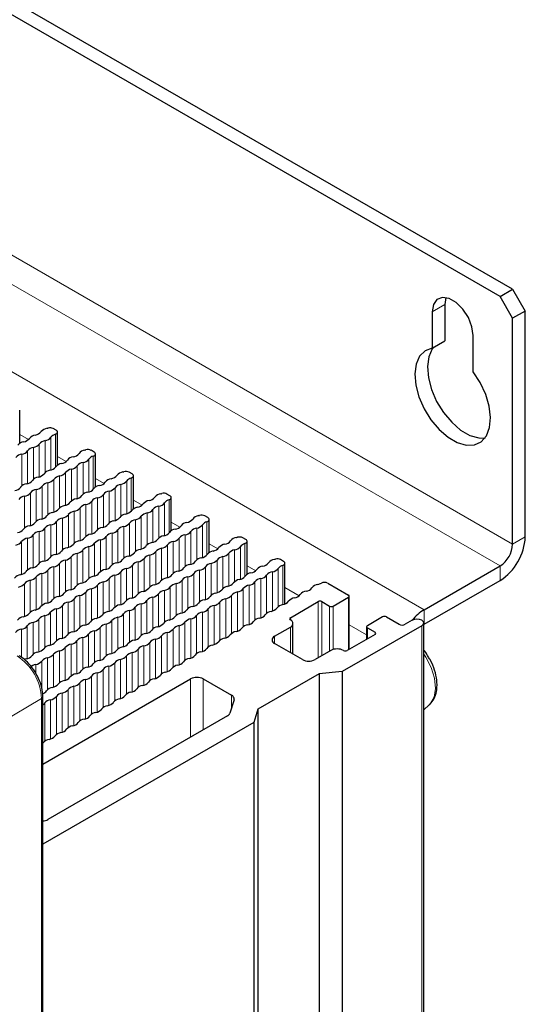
# Paper-space layout 'Blatt2' of a CAD drawing. Header units: millimetres. Extents: x 5 to 418, y 2 to 292.
# Tile 59 of 84: x 168 to 191, y 213 to 257. Entities that reach past the tile are written whole.
import ezdxf

# ---------------------------------------------------------------- set-up
doc = ezdxf.new("R2010")
doc.units = ezdxf.units.MM

psp = doc.layouts.new('Blatt2')

# ---------------------------------------------------------------- linework, layer by layer
at = {"color": 7, "linetype": 'Continuous', "lineweight": 25}
for p, q in [((189.418, 244.261), (149.82, 267.121)), ((189.984, 244.588), (150.386, 267.447)), ((189.418, 244.261), (189.984, 244.588)), ((189.984, 244.588), (190.55, 243.608)), ((186.994, 244.213), (186.943, 243.894)), ((189.984, 243.282), (189.418, 244.261)), ((186.943, 243.894), (186.943, 242.275)), ((186.378, 243.567), (186.378, 241.948)), ((190.55, 243.608), (189.984, 243.282)), ((189.984, 233.157), (189.984, 243.282)), ((190.55, 233.483), (190.55, 243.608)), ((188.216, 240.887), (188.216, 242.506)), ((186.378, 241.948), (186.943, 242.275)), ((167.905, 237.678), (167.905, 239.16)), ((169.543, 238.262), (169.406, 238.341)), ((169.602, 236.698), (169.602, 238.181)), ((171.24, 237.282), (171.103, 237.362)), ((171.299, 235.718), (171.299, 237.201)), ((172.937, 236.303), (172.8, 236.382)), ((172.996, 234.739), (172.996, 236.221)), ((174.634, 235.323), (174.497, 235.402)), ((174.693, 233.759), (174.693, 235.241)), ((176.331, 234.343), (176.194, 234.422)), ((176.39, 232.779), (176.39, 234.262)), ((178.028, 233.364), (177.891, 233.443)), ((178.087, 231.799), (178.087, 233.282)), ((179.725, 232.384), (179.588, 232.463)), ((179.784, 230.473), (179.784, 232.302)), ((186.024, 230.217), (189.418, 232.177)), ((181.698, 231.409), (182.63, 230.871)), ((186.024, 229.564), (189.418, 231.524)), ((180.028, 229.858), (181.272, 230.577)), ((181.442, 230.577), (181.781, 230.381)), ((181.951, 230.381), (182.63, 230.773)), ((182.665, 228.442), (182.665, 230.822)), ((180.145, 228.223), (180.145, 229.597)), ((184.157, 229.891), (183.478, 229.499)), ((184.327, 229.891), (184.893, 229.564)), ((185.487, 229.744), (185.176, 229.564)), ((185.999, 157.766), (185.999, 229.621)), ((185.999, 229.549), (186.024, 229.564)), ((179.321, 229.025), (180.028, 229.434)), ((185.911, 229.499), (182.347, 227.442)), ((183.443, 229.45), (183.443, 228.891)), ((183.478, 229.401), (183.818, 229.205)), ((180.565, 227.98), (179.321, 228.699)), ((183.818, 229.107), (182.573, 228.389)), ((181.838, 228.389), (181.131, 227.98)), ((182.347, 227.442), (181.317, 227.337)), ((182.347, 227.442), (182.347, 155.586)), ((168.939, 223.293), (175.559, 227.115)), ((176.125, 227.115), (177.392, 226.384)), ((181.317, 227.337), (178.569, 225.75)), ((181.317, 227.337), (181.317, 155.481)), ((168.939, 117.882), (168.939, 226.319)), ((177.503, 226.18), (177.318, 225.577)), ((178.569, 225.75), (178.387, 225.156)), ((178.569, 225.75), (178.569, 153.895)), ((185.999, 225.72), (186.251, 225.949)), ((186.251, 225.949), (186.267, 225.965)), ((178.387, 225.156), (168.939, 219.701)), ((177.207, 225.454), (169.167, 220.812)), ((178.387, 225.156), (178.387, 153.3))]:
    psp.add_line(p, q, dxfattribs=at)
at = {"color": 7, "linetype": 'Continuous', "lineweight": 18}
for p, q in [((189.984, 233.157), (149.254, 256.669)), ((189.418, 232.177), (148.689, 255.689)), ((186.024, 230.217), (145.295, 253.73)), ((186.378, 243.567), (186.943, 243.894)), ((168.292, 237.841), (167.905, 238.065)), ((169.305, 237.947), (169.305, 236.478)), ((169.5, 238.08), (169.5, 236.594)), ((168.781, 237.645), (168.781, 236.176)), ((169.043, 237.796), (169.043, 236.37)), ((167.996, 237.192), (167.996, 235.766)), ((168.258, 237.343), (168.258, 235.873)), ((168.52, 237.494), (168.52, 236.068)), ((169.989, 236.861), (169.602, 237.085)), ((171.197, 237.1), (171.197, 235.614)), ((170.478, 236.665), (170.478, 235.196)), ((170.74, 236.816), (170.74, 235.39)), ((171.002, 236.967), (171.002, 235.498)), ((169.693, 236.212), (169.693, 234.786)), ((169.955, 236.363), (169.955, 234.894)), ((170.217, 236.514), (170.217, 235.088)), ((168.909, 235.759), (168.909, 234.29)), ((169.17, 235.91), (169.17, 234.484)), ((169.432, 236.061), (169.432, 234.592)), ((171.686, 235.882), (171.299, 236.105)), ((172.437, 235.836), (172.437, 234.41)), ((172.699, 235.987), (172.699, 234.518)), ((172.894, 236.121), (172.894, 234.635)), ((168.124, 235.306), (168.124, 233.88)), ((168.385, 235.457), (168.385, 233.988)), ((168.647, 235.608), (168.647, 234.182)), ((171.652, 235.383), (171.652, 233.914)), ((171.914, 235.534), (171.914, 234.108)), ((172.175, 235.685), (172.175, 234.216)), ((170.867, 234.93), (170.867, 233.504)), ((171.129, 235.081), (171.129, 233.612)), ((171.391, 235.232), (171.391, 233.806)), ((173.383, 234.902), (172.996, 235.126)), ((174.134, 234.857), (174.134, 233.431)), ((174.396, 235.008), (174.396, 233.539)), ((174.592, 235.141), (174.592, 233.655)), ((170.082, 234.477), (170.082, 233.008)), ((170.344, 234.628), (170.344, 233.202)), ((170.606, 234.779), (170.606, 233.31)), ((173.611, 234.555), (173.611, 233.129)), ((173.872, 234.706), (173.872, 233.236)), ((169.298, 234.024), (169.298, 232.598)), ((169.559, 234.175), (169.559, 232.706)), ((169.821, 234.326), (169.821, 232.9)), ((172.826, 234.101), (172.826, 232.632)), ((173.088, 234.252), (173.088, 232.826)), ((173.349, 234.403), (173.349, 232.934)), ((175.08, 233.922), (174.693, 234.146)), ((176.093, 234.028), (176.093, 232.559)), ((176.289, 234.161), (176.289, 232.675)), ((168.513, 233.571), (168.513, 232.102)), ((168.774, 233.722), (168.774, 232.296)), ((169.036, 233.873), (169.036, 232.404)), ((172.041, 233.648), (172.041, 232.222)), ((172.303, 233.799), (172.303, 232.33)), ((172.564, 233.95), (172.564, 232.524)), ((175.308, 233.575), (175.308, 232.149)), ((175.57, 233.726), (175.57, 232.257)), ((175.831, 233.877), (175.831, 232.451)), ((167.989, 233.269), (167.989, 231.8)), ((168.251, 233.42), (168.251, 231.994)), ((171.256, 233.195), (171.256, 231.726)), ((171.518, 233.346), (171.518, 231.92)), ((171.779, 233.497), (171.779, 232.028)), ((174.523, 233.122), (174.523, 231.653)), ((174.785, 233.273), (174.785, 231.847)), ((175.046, 233.424), (175.046, 231.955)), ((176.777, 232.943), (176.39, 233.166)), ((177.986, 233.182), (177.986, 231.695)), ((189.984, 233.157), (190.55, 233.483)), ((170.471, 232.742), (170.471, 231.316)), ((170.733, 232.893), (170.733, 231.424)), ((170.995, 233.044), (170.995, 231.618)), ((173.738, 232.669), (173.738, 231.243)), ((174, 232.82), (174, 231.351)), ((174.261, 232.971), (174.261, 231.545)), ((177.267, 232.746), (177.267, 231.277)), ((177.528, 232.897), (177.528, 231.471)), ((177.79, 233.048), (177.79, 231.579)), ((169.686, 232.289), (169.686, 230.82)), ((169.948, 232.44), (169.948, 231.014)), ((170.21, 232.591), (170.21, 231.122)), ((172.953, 232.216), (172.953, 230.746)), ((173.215, 232.367), (173.215, 230.941)), ((173.477, 232.518), (173.477, 231.048)), ((176.482, 232.293), (176.482, 230.867)), ((176.743, 232.444), (176.743, 230.975)), ((177.005, 232.595), (177.005, 231.169)), ((179.683, 232.202), (179.683, 230.443)), ((168.902, 231.836), (168.902, 230.41)), ((169.163, 231.987), (169.163, 230.518)), ((169.425, 232.138), (169.425, 230.712)), ((172.168, 231.762), (172.168, 230.336)), ((172.43, 231.913), (172.43, 230.444)), ((172.692, 232.064), (172.692, 230.639)), ((175.697, 231.84), (175.697, 230.371)), ((175.958, 231.991), (175.958, 230.565)), ((176.22, 232.142), (176.22, 230.673)), ((178.474, 231.963), (178.087, 232.187)), ((178.964, 231.766), (178.964, 230.057)), ((179.225, 231.918), (179.225, 230.158)), ((179.487, 232.069), (179.487, 230.359)), ((189.418, 232.177), (189.418, 231.524)), ((168.117, 231.383), (168.117, 229.914)), ((168.378, 231.534), (168.378, 230.108)), ((168.64, 231.685), (168.64, 230.216)), ((171.645, 231.46), (171.645, 230.034)), ((171.907, 231.611), (171.907, 230.142)), ((174.912, 231.387), (174.912, 229.961)), ((175.174, 231.538), (175.174, 230.069)), ((175.435, 231.689), (175.435, 230.263)), ((178.44, 231.464), (178.44, 229.755)), ((178.702, 231.615), (178.702, 229.856)), ((170.86, 231.007), (170.86, 229.538)), ((171.122, 231.158), (171.122, 229.732)), ((171.383, 231.309), (171.383, 229.84)), ((174.127, 230.934), (174.127, 229.465)), ((174.389, 231.085), (174.389, 229.659)), ((174.65, 231.236), (174.65, 229.767)), ((177.656, 231.011), (177.656, 229.252)), ((177.917, 231.162), (177.917, 229.453)), ((178.179, 231.313), (178.179, 229.554)), ((180.42, 230.84), (179.784, 231.207)), ((170.075, 230.554), (170.075, 229.128)), ((170.337, 230.705), (170.337, 229.236)), ((170.599, 230.856), (170.599, 229.43)), ((173.342, 230.481), (173.342, 229.055)), ((173.604, 230.632), (173.604, 229.163)), ((173.865, 230.783), (173.865, 229.357)), ((176.871, 230.558), (176.871, 228.849)), ((177.132, 230.709), (177.132, 228.95)), ((177.394, 230.86), (177.394, 229.151)), ((181.272, 230.577), (181.272, 228.062)), ((181.442, 230.577), (181.442, 228.16)), ((182.63, 230.773), (182.63, 228.421)), ((169.29, 230.101), (169.29, 228.632)), ((169.552, 230.252), (169.552, 228.826)), ((169.814, 230.403), (169.814, 228.934)), ((172.557, 230.028), (172.557, 228.558)), ((172.819, 230.179), (172.819, 228.753)), ((173.081, 230.33), (173.081, 228.86)), ((176.086, 230.105), (176.086, 228.346)), ((176.347, 230.256), (176.347, 228.547)), ((176.609, 230.407), (176.609, 228.648)), ((181.781, 230.381), (181.781, 228.356)), ((181.951, 230.381), (181.951, 228.434)), ((186.024, 230.217), (186.024, 229.564)), ((168.506, 229.648), (168.506, 228.222)), ((168.767, 229.799), (168.767, 228.33)), ((169.029, 229.95), (169.029, 228.524)), ((171.772, 229.574), (171.772, 228.148)), ((172.034, 229.725), (172.034, 228.256)), ((172.296, 229.877), (172.296, 228.451)), ((175.301, 229.652), (175.301, 227.943)), ((175.562, 229.803), (175.562, 228.044)), ((175.824, 229.954), (175.824, 228.245)), ((180.028, 229.858), (180.028, 229.76)), ((167.982, 229.346), (167.982, 228.08)), ((168.244, 229.497), (168.244, 228.028)), ((170.987, 229.121), (170.987, 227.652)), ((171.249, 229.272), (171.249, 227.846)), ((171.511, 229.423), (171.511, 227.954)), ((174.516, 229.199), (174.516, 227.44)), ((174.778, 229.35), (174.778, 227.641)), ((175.039, 229.501), (175.039, 227.742)), ((180.028, 229.434), (180.028, 228.291)), ((183.443, 229.095), (182.665, 229.544)), ((183.478, 229.401), (183.478, 228.911)), ((183.818, 229.205), (183.818, 229.107)), ((185.911, 157.643), (185.911, 229.499)), ((170.203, 228.668), (170.203, 227.242)), ((170.464, 228.819), (170.464, 227.35)), ((170.726, 228.97), (170.726, 227.544)), ((173.731, 228.746), (173.731, 227.036)), ((173.993, 228.897), (173.993, 227.138)), ((174.254, 229.048), (174.254, 227.338)), ((179.321, 229.025), (179.321, 228.699)), ((169.679, 228.366), (169.679, 226.94)), ((169.941, 228.517), (169.941, 227.048)), ((172.946, 228.293), (172.946, 226.533)), ((173.208, 228.444), (173.208, 226.734)), ((173.469, 228.595), (173.469, 226.836)), ((168.894, 227.913), (168.894, 226.654)), ((169.156, 228.064), (169.156, 226.638)), ((169.418, 228.215), (169.418, 226.746)), ((172.161, 227.84), (172.161, 226.13)), ((172.423, 227.991), (172.423, 226.231)), ((172.685, 228.142), (172.685, 226.432)), ((168.633, 227.762), (168.633, 227.355)), ((171.376, 227.386), (171.376, 225.627)), ((171.638, 227.538), (171.638, 225.828)), ((171.9, 227.689), (171.9, 225.929)), ((170.592, 226.933), (170.592, 225.224)), ((170.853, 227.084), (170.853, 225.325)), ((171.115, 227.235), (171.115, 225.526)), ((175.559, 224.503), (175.559, 227.115)), ((176.125, 227.115), (176.125, 224.829)), ((169.807, 226.48), (169.807, 224.721)), ((170.068, 226.631), (170.068, 224.922)), ((170.33, 226.782), (170.33, 225.023)), ((168.882, 226.239), (167.074, 225.157)), ((168.882, 117.802), (168.882, 226.239)), ((169.022, 226.027), (169.022, 224.318)), ((169.283, 226.178), (169.283, 224.419)), ((169.545, 226.329), (169.545, 224.62)), ((177.392, 225.817), (177.392, 226.384))]:
    psp.add_line(p, q, dxfattribs=at)
at = {"color": 7, "linetype": 'Continuous', "lineweight": 25, "flags": 128}
for points in [[(188.216, 242.506), (188.161, 242.901), (188.001, 243.312), (187.756, 243.69), (187.456, 243.99), (187.137, 244.174), (186.837, 244.221), (186.593, 244.125), (186.433, 243.898), (186.378, 243.567)], [(186.378, 241.948), (186.059, 241.826), (185.815, 241.581), (185.659, 241.228), (185.6, 240.788), (185.643, 240.288), (185.784, 239.757), (186.015, 239.227), (186.322, 238.729), (186.688, 238.293), (187.09, 237.945), (187.504, 237.706), (187.906, 237.59), (188.271, 237.603), (188.579, 237.746), (188.81, 238.01), (188.951, 238.378), (188.994, 238.829), (188.935, 239.337), (188.779, 239.87), (188.534, 240.397), (188.216, 240.887)], [(186.436, 241.982), (186.381, 241.907), (186.224, 241.555), (186.166, 241.115), (186.208, 240.615), (186.349, 240.083), (186.58, 239.553), (186.888, 239.055), (187.254, 238.619), (187.655, 238.271), (188.07, 238.032), (188.471, 237.916), (188.746, 237.914)], [(169.5, 238.08), (169.537, 238.096), (169.567, 238.116), (169.588, 238.139), (169.6, 238.165), (169.601, 238.192), (169.591, 238.217), (169.572, 238.241), (169.543, 238.262)], [(171.197, 237.1), (171.234, 237.116), (171.264, 237.136), (171.286, 237.16), (171.297, 237.185), (171.298, 237.212), (171.288, 237.238), (171.269, 237.262), (171.24, 237.282)], [(172.894, 236.121), (172.932, 236.136), (172.961, 236.156), (172.983, 236.18), (172.994, 236.206), (172.995, 236.232), (172.985, 236.258), (172.966, 236.282), (172.937, 236.303)], [(174.592, 235.141), (174.629, 235.157), (174.658, 235.177), (174.68, 235.2), (174.691, 235.226), (174.692, 235.252), (174.682, 235.278), (174.663, 235.302), (174.634, 235.323)], [(176.289, 234.161), (176.326, 234.177), (176.356, 234.197), (176.377, 234.221), (176.388, 234.246), (176.389, 234.273), (176.379, 234.299), (176.36, 234.323), (176.331, 234.343)], [(177.986, 233.182), (178.023, 233.197), (178.053, 233.217), (178.074, 233.241), (178.085, 233.267), (178.086, 233.293), (178.076, 233.319), (178.057, 233.343), (178.028, 233.364)], [(179.683, 232.202), (179.72, 232.218), (179.75, 232.238), (179.771, 232.261), (179.782, 232.287), (179.783, 232.313), (179.773, 232.339), (179.754, 232.363), (179.725, 232.384)], [(185.911, 229.499), (185.976, 229.555), (185.999, 229.621), (185.976, 229.688), (185.911, 229.744), (185.814, 229.781), (185.699, 229.795), (185.584, 229.781), (185.487, 229.744)], [(185.999, 226.092), (186.01, 226.262), (185.999, 226.501)], [(168.939, 224.224), (168.94, 224.226), (168.959, 224.251)]]:
    psp.add_lwpolyline(points, dxfattribs=at)
at = {"color": 7, "linetype": 'Continuous', "lineweight": 18, "flags": 128}
psp.add_lwpolyline([(186.267, 225.965), (186.306, 226.006), (186.466, 226.3), (186.525, 226.689), (186.478, 227.141), (186.33, 227.62), (186.092, 228.086), (185.999, 228.227)], dxfattribs=at)
at = {"color": 7, "linetype": 'Continuous', "lineweight": 25}
for centre, radius, start, end in [((168.662, 237.647), 0.406, 98.1317, 141.8629), ((168.547, 238.45), 0.406, 278.1317, 321.8629), ((169.185, 237.949), 0.406, 98.1317, 141.8629), ((168.986, 238.197), 0.406, 278.1317, 321.8629), ((168.995, 238.981), 0.644, 281.9191, 286.2152), ((169.263, 238.062), 0.313, 62.9191, 106.5092), ((169.594, 237.732), 0.361, 105.1044, 143.4388), ((168.138, 237.345), 0.406, 98.1317, 141.8629), ((168.024, 238.148), 0.406, 278.1317, 321.8629), ((168.462, 237.895), 0.406, 278.1317, 321.8629), ((169.1, 237.394), 0.406, 98.1317, 141.8629), ((168.054, 236.79), 0.406, 98.1317, 141.8629), ((167.939, 237.593), 0.406, 278.1317, 321.8629), ((168.577, 237.092), 0.406, 98.1317, 141.8629), ((170.359, 236.668), 0.406, 98.1317, 141.8629), ((170.244, 237.471), 0.406, 278.1317, 321.8629), ((170.882, 236.97), 0.406, 98.1317, 141.8629), ((170.692, 238.002), 0.644, 281.9191, 286.2152), ((170.961, 237.083), 0.313, 62.9191, 106.5092), ((171.291, 236.752), 0.361, 105.1044, 143.4388), ((169.198, 236.867), 0.406, 278.1317, 321.8629), ((169.836, 236.366), 0.406, 98.1317, 141.8629), ((169.721, 237.169), 0.406, 278.1317, 321.8629), ((170.159, 236.915), 0.406, 278.1317, 321.8629), ((170.797, 236.414), 0.406, 98.1317, 141.8629), ((170.683, 237.217), 0.406, 278.1317, 321.8629), ((168.674, 236.564), 0.406, 278.1317, 321.8629), ((169.312, 236.064), 0.406, 98.1317, 141.8629), ((169.751, 235.81), 0.406, 98.1317, 141.8629), ((169.636, 236.613), 0.406, 278.1317, 321.8629), ((170.274, 236.112), 0.406, 98.1317, 141.8629), ((171.941, 236.491), 0.406, 278.1317, 321.8629), ((172.579, 235.99), 0.406, 98.1317, 141.8629), ((172.389, 237.022), 0.644, 281.9191, 286.2152), ((172.658, 236.103), 0.313, 62.9191, 106.5092), ((168.266, 235.459), 0.406, 98.1317, 141.8629), ((168.151, 236.262), 0.406, 278.1317, 321.8629), ((168.789, 235.761), 0.406, 98.1317, 141.8629), ((168.59, 236.009), 0.406, 278.1317, 321.8629), ((169.228, 235.508), 0.406, 98.1317, 141.8629), ((169.113, 236.311), 0.406, 278.1317, 321.8629), ((171.533, 235.386), 0.406, 98.1317, 141.8629), ((171.418, 236.189), 0.406, 278.1317, 321.8629), ((172.056, 235.688), 0.406, 98.1317, 141.8629), ((172.494, 235.435), 0.406, 98.1317, 141.8629), ((172.38, 236.238), 0.406, 278.1317, 321.8629), ((172.989, 235.772), 0.361, 105.1044, 143.4388), ((167.628, 235.96), 0.406, 278.1317, 321.8629), ((168.181, 234.904), 0.406, 98.1317, 141.8629), ((168.066, 235.707), 0.406, 278.1317, 321.8629), ((168.704, 235.206), 0.406, 98.1317, 141.8629), ((170.371, 235.585), 0.406, 278.1317, 321.8629), ((171.009, 235.084), 0.406, 98.1317, 141.8629), ((170.895, 235.887), 0.406, 278.1317, 321.8629), ((171.333, 235.634), 0.406, 278.1317, 321.8629), ((171.971, 235.133), 0.406, 98.1317, 141.8629), ((171.856, 235.936), 0.406, 278.1317, 321.8629), ((174.276, 235.01), 0.406, 98.1317, 141.8629), ((174.086, 236.042), 0.644, 281.9191, 286.2152), ((174.355, 235.123), 0.313, 62.9191, 106.5092), ((169.963, 234.48), 0.406, 98.1317, 141.8629), ((169.848, 235.283), 0.406, 278.1317, 321.8629), ((170.486, 234.782), 0.406, 98.1317, 141.8629), ((170.925, 234.529), 0.406, 98.1317, 141.8629), ((170.81, 235.332), 0.406, 278.1317, 321.8629), ((171.448, 234.831), 0.406, 98.1317, 141.8629), ((173.115, 235.209), 0.406, 278.1317, 321.8629), ((173.753, 234.708), 0.406, 98.1317, 141.8629), ((173.638, 235.511), 0.406, 278.1317, 321.8629), ((174.191, 234.455), 0.406, 98.1317, 141.8629), ((174.077, 235.258), 0.406, 278.1317, 321.8629), ((174.686, 234.793), 0.361, 105.1044, 143.4388), ((168.802, 234.679), 0.406, 278.1317, 321.8629), ((169.44, 234.178), 0.406, 98.1317, 141.8629), ((169.325, 234.981), 0.406, 278.1317, 321.8629), ((169.763, 234.727), 0.406, 278.1317, 321.8629), ((170.401, 234.227), 0.406, 98.1317, 141.8629), ((170.287, 235.03), 0.406, 278.1317, 321.8629), ((172.706, 234.104), 0.406, 98.1317, 141.8629), ((172.592, 234.907), 0.406, 278.1317, 321.8629), ((173.23, 234.406), 0.406, 98.1317, 141.8629), ((173.668, 234.153), 0.406, 98.1317, 141.8629), ((173.553, 234.956), 0.406, 278.1317, 321.8629), ((175.973, 234.031), 0.406, 98.1317, 141.8629), ((175.783, 235.062), 0.644, 281.9191, 286.2152), ((176.052, 234.144), 0.313, 62.9191, 106.5092), ((168.393, 233.573), 0.406, 98.1317, 141.8629), ((168.278, 234.376), 0.406, 278.1317, 321.8629), ((168.916, 233.876), 0.406, 98.1317, 141.8629), ((169.355, 233.622), 0.406, 98.1317, 141.8629), ((169.24, 234.425), 0.406, 278.1317, 321.8629), ((169.878, 233.924), 0.406, 98.1317, 141.8629), ((171.545, 234.303), 0.406, 278.1317, 321.8629), ((172.183, 233.802), 0.406, 98.1317, 141.8629), ((172.068, 234.605), 0.406, 278.1317, 321.8629), ((172.507, 234.352), 0.406, 278.1317, 321.8629), ((173.145, 233.851), 0.406, 98.1317, 141.8629), ((173.03, 234.654), 0.406, 278.1317, 321.8629), ((174.812, 234.23), 0.406, 278.1317, 321.8629), ((175.45, 233.729), 0.406, 98.1317, 141.8629), ((175.335, 234.532), 0.406, 278.1317, 321.8629), ((175.774, 234.278), 0.406, 278.1317, 321.8629), ((176.383, 233.813), 0.361, 105.1044, 143.4388), ((167.755, 234.074), 0.406, 278.1317, 321.8629), ((168.194, 233.821), 0.406, 278.1317, 321.8629), ((168.832, 233.32), 0.406, 98.1317, 141.8629), ((168.717, 234.123), 0.406, 278.1317, 321.8629), ((171.137, 233.198), 0.406, 98.1317, 141.8629), ((171.022, 234.001), 0.406, 278.1317, 321.8629), ((171.66, 233.5), 0.406, 98.1317, 141.8629), ((172.098, 233.247), 0.406, 98.1317, 141.8629), ((171.984, 234.05), 0.406, 278.1317, 321.8629), ((172.622, 233.549), 0.406, 98.1317, 141.8629), ((174.403, 233.124), 0.406, 98.1317, 141.8629), ((174.289, 233.927), 0.406, 278.1317, 321.8629), ((174.927, 233.427), 0.406, 98.1317, 141.8629), ((175.365, 233.173), 0.406, 98.1317, 141.8629), ((175.251, 233.976), 0.406, 278.1317, 321.8629), ((175.889, 233.475), 0.406, 98.1317, 141.8629), ((167.67, 233.519), 0.406, 278.1317, 321.8629), ((168.308, 233.018), 0.406, 98.1317, 141.8629), ((169.975, 233.397), 0.406, 278.1317, 321.8629), ((170.613, 232.896), 0.406, 98.1317, 141.8629), ((170.499, 233.699), 0.406, 278.1317, 321.8629), ((170.937, 233.446), 0.406, 278.1317, 321.8629), ((171.575, 232.945), 0.406, 98.1317, 141.8629), ((171.46, 233.748), 0.406, 278.1317, 321.8629), ((173.88, 232.822), 0.406, 98.1317, 141.8629), ((173.765, 233.625), 0.406, 278.1317, 321.8629), ((174.204, 233.372), 0.406, 278.1317, 321.8629), ((174.842, 232.871), 0.406, 98.1317, 141.8629), ((174.727, 233.674), 0.406, 278.1317, 321.8629), ((177.147, 232.749), 0.406, 98.1317, 141.8629), ((177.032, 233.552), 0.406, 278.1317, 321.8629), ((177.67, 233.051), 0.406, 98.1317, 141.8629), ((177.48, 234.083), 0.644, 281.9191, 286.2152), ((177.749, 233.164), 0.313, 62.9191, 106.5092), ((178.08, 232.833), 0.361, 105.1044, 143.4388), ((188.093, 233.595), 2.459, 302.6055, 357.3945), ((188.756, 233.212), 1.229, 302.6055, 357.3945), ((169.567, 232.292), 0.406, 98.1317, 141.8629), ((169.452, 233.095), 0.406, 278.1317, 321.8629), ((170.09, 232.594), 0.406, 98.1317, 141.8629), ((170.529, 232.341), 0.406, 98.1317, 141.8629), ((170.414, 233.144), 0.406, 278.1317, 321.8629), ((171.052, 232.643), 0.406, 98.1317, 141.8629), ((172.719, 233.021), 0.406, 278.1317, 321.8629), ((173.357, 232.52), 0.406, 98.1317, 141.8629), ((173.242, 233.323), 0.406, 278.1317, 321.8629), ((173.796, 232.267), 0.406, 98.1317, 141.8629), ((173.681, 233.07), 0.406, 278.1317, 321.8629), ((174.319, 232.569), 0.406, 98.1317, 141.8629), ((175.986, 232.948), 0.406, 278.1317, 321.8629), ((176.624, 232.447), 0.406, 98.1317, 141.8629), ((176.509, 233.25), 0.406, 278.1317, 321.8629), ((176.948, 232.997), 0.406, 278.1317, 321.8629), ((177.586, 232.496), 0.406, 98.1317, 141.8629), ((177.471, 233.299), 0.406, 278.1317, 321.8629), ((168.406, 232.491), 0.406, 278.1317, 321.8629), ((169.044, 231.99), 0.406, 98.1317, 141.8629), ((168.929, 232.793), 0.406, 278.1317, 321.8629), ((169.367, 232.539), 0.406, 278.1317, 321.8629), ((170.005, 232.039), 0.406, 98.1317, 141.8629), ((169.891, 232.842), 0.406, 278.1317, 321.8629), ((172.31, 231.916), 0.406, 98.1317, 141.8629), ((172.196, 232.719), 0.406, 278.1317, 321.8629), ((172.834, 232.218), 0.406, 98.1317, 141.8629), ((172.634, 232.466), 0.406, 278.1317, 321.8629), ((173.272, 231.965), 0.406, 98.1317, 141.8629), ((173.158, 232.768), 0.406, 278.1317, 321.8629), ((175.577, 231.843), 0.406, 98.1317, 141.8629), ((175.463, 232.646), 0.406, 278.1317, 321.8629), ((176.101, 232.145), 0.406, 98.1317, 141.8629), ((176.539, 231.892), 0.406, 98.1317, 141.8629), ((176.424, 232.695), 0.406, 278.1317, 321.8629), ((177.062, 232.194), 0.406, 98.1317, 141.8629), ((178.729, 232.572), 0.406, 278.1317, 321.8629), ((179.367, 232.071), 0.406, 98.1317, 141.8629), ((179.177, 233.103), 0.644, 281.9191, 286.2152), ((179.446, 232.184), 0.313, 62.9191, 106.5092), ((179.777, 231.854), 0.361, 105.1044, 143.4388), ((167.997, 231.386), 0.406, 98.1317, 141.8629), ((167.882, 232.188), 0.406, 278.1317, 321.8629), ((168.52, 231.688), 0.406, 98.1317, 141.8629), ((168.959, 231.434), 0.406, 98.1317, 141.8629), ((168.844, 232.237), 0.406, 278.1317, 321.8629), ((169.482, 231.736), 0.406, 98.1317, 141.8629), ((171.149, 232.115), 0.406, 278.1317, 321.8629), ((171.787, 231.614), 0.406, 98.1317, 141.8629), ((171.672, 232.417), 0.406, 278.1317, 321.8629), ((172.226, 231.361), 0.406, 98.1317, 141.8629), ((172.111, 232.164), 0.406, 278.1317, 321.8629), ((172.749, 231.663), 0.406, 98.1317, 141.8629), ((174.416, 232.042), 0.406, 278.1317, 321.8629), ((175.054, 231.541), 0.406, 98.1317, 141.8629), ((174.939, 232.344), 0.406, 278.1317, 321.8629), ((175.378, 232.09), 0.406, 278.1317, 321.8629), ((176.016, 231.59), 0.406, 98.1317, 141.8629), ((175.901, 232.393), 0.406, 278.1317, 321.8629), ((178.321, 231.467), 0.406, 98.1317, 141.8629), ((178.206, 232.27), 0.406, 278.1317, 321.8629), ((178.844, 231.769), 0.406, 98.1317, 141.8629), ((178.645, 232.017), 0.406, 278.1317, 321.8629), ((179.283, 231.516), 0.406, 98.1317, 141.8629), ((179.168, 232.319), 0.406, 278.1317, 321.8629), ((167.798, 231.633), 0.406, 278.1317, 321.8629), ((168.436, 231.132), 0.406, 98.1317, 141.8629), ((168.321, 231.935), 0.406, 278.1317, 321.8629), ((170.741, 231.01), 0.406, 98.1317, 141.8629), ((170.626, 231.813), 0.406, 278.1317, 321.8629), ((171.264, 231.312), 0.406, 98.1317, 141.8629), ((171.702, 231.059), 0.406, 98.1317, 141.8629), ((171.588, 231.862), 0.406, 278.1317, 321.8629), ((174.007, 230.936), 0.406, 98.1317, 141.8629), ((173.893, 231.739), 0.406, 278.1317, 321.8629), ((174.531, 231.239), 0.406, 98.1317, 141.8629), ((174.969, 230.985), 0.406, 98.1317, 141.8629), ((174.855, 231.788), 0.406, 278.1317, 321.8629), ((175.493, 231.287), 0.406, 98.1317, 141.8629), ((177.16, 231.666), 0.406, 278.1317, 321.8629), ((177.798, 231.165), 0.406, 98.1317, 141.8629), ((177.683, 231.968), 0.406, 278.1317, 321.8629), ((178.121, 231.715), 0.406, 278.1317, 321.8629), ((178.759, 231.214), 0.406, 98.1317, 141.8629), ((181.313, 230.948), 0.406, 98.1317, 141.8629), ((181.148, 231.887), 0.548, 281.3079, 299.1741), ((181.556, 231.136), 0.307, 62.6097, 117.3903), ((169.579, 231.209), 0.406, 278.1317, 321.8629), ((170.217, 230.708), 0.406, 98.1317, 141.8629), ((170.103, 231.511), 0.406, 278.1317, 321.8629), ((170.541, 231.258), 0.406, 278.1317, 321.8629), ((171.179, 230.757), 0.406, 98.1317, 141.8629), ((171.064, 231.56), 0.406, 278.1317, 321.8629), ((172.846, 231.135), 0.406, 278.1317, 321.8629), ((173.484, 230.634), 0.406, 98.1317, 141.8629), ((173.369, 231.437), 0.406, 278.1317, 321.8629), ((173.808, 231.184), 0.406, 278.1317, 321.8629), ((174.446, 230.683), 0.406, 98.1317, 141.8629), ((174.331, 231.486), 0.406, 278.1317, 321.8629), ((176.751, 230.561), 0.406, 98.1317, 141.8629), ((176.636, 231.364), 0.406, 278.1317, 321.8629), ((177.274, 230.863), 0.406, 98.1317, 141.8629), ((177.713, 230.61), 0.406, 98.1317, 141.8629), ((177.598, 231.413), 0.406, 278.1317, 321.8629), ((178.236, 230.912), 0.406, 98.1317, 141.8629), ((180.151, 231.147), 0.406, 278.1317, 321.8629), ((180.789, 230.646), 0.406, 98.1317, 141.8629), ((180.675, 231.449), 0.406, 278.1317, 321.8629), ((169.171, 230.104), 0.406, 98.1317, 141.8629), ((169.056, 230.907), 0.406, 278.1317, 321.8629), ((169.694, 230.406), 0.406, 98.1317, 141.8629), ((170.133, 230.153), 0.406, 98.1317, 141.8629), ((170.018, 230.956), 0.406, 278.1317, 321.8629), ((170.656, 230.455), 0.406, 98.1317, 141.8629), ((172.323, 230.833), 0.406, 278.1317, 321.8629), ((172.961, 230.332), 0.406, 98.1317, 141.8629), ((173.4, 230.079), 0.406, 98.1317, 141.8629), ((173.285, 230.882), 0.406, 278.1317, 321.8629), ((173.923, 230.381), 0.406, 98.1317, 141.8629), ((175.59, 230.76), 0.406, 278.1317, 321.8629), ((176.228, 230.259), 0.406, 98.1317, 141.8629), ((176.113, 231.062), 0.406, 278.1317, 321.8629), ((176.552, 230.809), 0.406, 278.1317, 321.8629), ((177.19, 230.308), 0.406, 98.1317, 141.8629), ((177.075, 231.111), 0.406, 278.1317, 321.8629), ((179.743, 230.042), 0.406, 98.1317, 141.8629), ((179.628, 230.845), 0.406, 278.1317, 321.8629), ((180.266, 230.344), 0.406, 98.1317, 141.8629), ((181.357, 230.413), 0.184, 62.6097, 117.3903), ((182.611, 230.822), 0.0524, 290.7834, 69.2166), ((168.01, 230.303), 0.406, 278.1317, 321.8629), ((168.648, 229.802), 0.406, 98.1317, 141.8629), ((168.533, 230.605), 0.406, 278.1317, 321.8629), ((168.971, 230.351), 0.406, 278.1317, 321.8629), ((169.609, 229.851), 0.406, 98.1317, 141.8629), ((169.495, 230.654), 0.406, 278.1317, 321.8629), ((171.914, 229.728), 0.406, 98.1317, 141.8629), ((171.8, 230.531), 0.406, 278.1317, 321.8629), ((172.438, 230.03), 0.406, 98.1317, 141.8629), ((172.238, 230.278), 0.406, 278.1317, 321.8629), ((172.876, 229.777), 0.406, 98.1317, 141.8629), ((172.762, 230.58), 0.406, 278.1317, 321.8629), ((175.181, 229.655), 0.406, 98.1317, 141.8629), ((175.067, 230.458), 0.406, 278.1317, 321.8629), ((175.705, 229.957), 0.406, 98.1317, 141.8629), ((176.143, 229.704), 0.406, 98.1317, 141.8629), ((176.028, 230.507), 0.406, 278.1317, 321.8629), ((176.666, 230.006), 0.406, 98.1317, 141.8629), ((179.219, 229.74), 0.406, 98.1317, 141.8629), ((179.105, 230.543), 0.406, 278.1317, 321.8629), ((181.866, 230.544), 0.184, 242.6097, 297.3903), ((187.109, 228.426), 2.095, 121.1936, 141.2056), ((168.124, 229.5), 0.406, 98.1317, 141.8629), ((168.563, 229.246), 0.406, 98.1317, 141.8629), ((168.448, 230.049), 0.406, 278.1317, 321.8629), ((169.086, 229.548), 0.406, 98.1317, 141.8629), ((170.753, 229.927), 0.406, 278.1317, 321.8629), ((171.391, 229.426), 0.406, 98.1317, 141.8629), ((171.276, 230.229), 0.406, 278.1317, 321.8629), ((171.83, 229.173), 0.406, 98.1317, 141.8629), ((171.715, 229.976), 0.406, 278.1317, 321.8629), ((172.353, 229.475), 0.406, 98.1317, 141.8629), ((174.02, 229.854), 0.406, 278.1317, 321.8629), ((174.658, 229.353), 0.406, 98.1317, 141.8629), ((174.543, 230.156), 0.406, 278.1317, 321.8629), ((174.982, 229.902), 0.406, 278.1317, 321.8629), ((175.62, 229.402), 0.406, 98.1317, 141.8629), ((175.505, 230.205), 0.406, 278.1317, 321.8629), ((178.058, 229.939), 0.406, 278.1317, 321.8629), ((178.696, 229.438), 0.406, 98.1317, 141.8629), ((178.581, 230.241), 0.406, 278.1317, 321.8629), ((180.046, 229.809), 0.0524, 110.7834, 249.2166), ((179.966, 229.597), 0.175, 290.7834, 69.2166), ((184.242, 229.727), 0.184, 62.6097, 117.3903), ((185.034, 229.837), 0.307, 242.6097, 297.3903), ((168.04, 228.944), 0.406, 98.1317, 141.8629), ((167.925, 229.747), 0.406, 278.1317, 321.8629), ((170.345, 228.822), 0.406, 98.1317, 141.8629), ((170.23, 229.625), 0.406, 278.1317, 321.8629), ((170.868, 229.124), 0.406, 98.1317, 141.8629), ((170.668, 229.372), 0.406, 278.1317, 321.8629), ((171.306, 228.871), 0.406, 98.1317, 141.8629), ((171.192, 229.674), 0.406, 278.1317, 321.8629), ((173.611, 228.749), 0.406, 98.1317, 141.8629), ((173.497, 229.551), 0.406, 278.1317, 321.8629), ((174.135, 229.051), 0.406, 98.1317, 141.8629), ((174.573, 228.797), 0.406, 98.1317, 141.8629), ((174.459, 229.6), 0.406, 278.1317, 321.8629), ((175.097, 229.099), 0.406, 98.1317, 141.8629), ((177.65, 228.834), 0.406, 98.1317, 141.8629), ((177.535, 229.637), 0.406, 278.1317, 321.8629), ((178.173, 229.136), 0.406, 98.1317, 141.8629), ((183.497, 229.45), 0.0524, 110.7834, 249.2166), ((183.799, 229.156), 0.0524, 290.7834, 69.2166), ((169.183, 229.021), 0.406, 278.1317, 321.8629), ((169.821, 228.52), 0.406, 98.1317, 141.8629), ((169.707, 229.323), 0.406, 278.1317, 321.8629), ((170.26, 228.267), 0.406, 98.1317, 141.8629), ((170.145, 229.07), 0.406, 278.1317, 321.8629), ((170.783, 228.569), 0.406, 98.1317, 141.8629), ((172.45, 228.947), 0.406, 278.1317, 321.8629), ((173.088, 228.446), 0.406, 98.1317, 141.8629), ((172.974, 229.249), 0.406, 278.1317, 321.8629), ((173.412, 228.996), 0.406, 278.1317, 321.8629), ((174.05, 228.495), 0.406, 98.1317, 141.8629), ((173.935, 229.298), 0.406, 278.1317, 321.8629), ((176.488, 229.033), 0.406, 278.1317, 321.8629), ((177.126, 228.532), 0.406, 98.1317, 141.8629), ((177.012, 229.335), 0.406, 278.1317, 321.8629), ((179.383, 228.862), 0.175, 110.7834, 249.2166), ((168.775, 227.916), 0.406, 98.1317, 141.8629), ((168.66, 228.719), 0.406, 278.1317, 321.8629), ((169.298, 228.218), 0.406, 98.1317, 141.8629), ((169.737, 227.965), 0.406, 98.1317, 141.8629), ((169.622, 228.768), 0.406, 278.1317, 321.8629), ((172.042, 227.842), 0.406, 98.1317, 141.8629), ((171.927, 228.645), 0.406, 278.1317, 321.8629), ((172.565, 228.144), 0.406, 98.1317, 141.8629), ((173.004, 227.891), 0.406, 98.1317, 141.8629), ((172.889, 228.694), 0.406, 278.1317, 321.8629), ((173.527, 228.193), 0.406, 98.1317, 141.8629), ((176.08, 227.928), 0.406, 98.1317, 141.8629), ((175.965, 228.731), 0.406, 278.1317, 321.8629), ((176.603, 228.23), 0.406, 98.1317, 141.8629), ((182.121, 227.843), 0.615, 62.6097, 117.3903), ((182.488, 228.552), 0.184, 242.6097, 297.3903), ((168.317, 227.423), 0.605, 101.7505, 110.2253), ((168.137, 228.417), 0.406, 278.1317, 321.8629), ((168.575, 228.164), 0.406, 278.1317, 321.8629), ((169.213, 227.663), 0.406, 98.1317, 141.8629), ((169.099, 228.466), 0.406, 278.1317, 321.8629), ((170.88, 228.041), 0.406, 278.1317, 321.8629), ((171.518, 227.54), 0.406, 98.1317, 141.8629), ((171.404, 228.343), 0.406, 278.1317, 321.8629), ((171.842, 228.09), 0.406, 278.1317, 321.8629), ((172.48, 227.589), 0.406, 98.1317, 141.8629), ((172.366, 228.392), 0.406, 278.1317, 321.8629), ((174.919, 228.126), 0.406, 278.1317, 321.8629), ((175.557, 227.626), 0.406, 98.1317, 141.8629), ((175.442, 228.429), 0.406, 278.1317, 321.8629), ((180.848, 228.526), 0.615, 242.6097, 297.3903), ((168.69, 227.361), 0.406, 98.1317, 141.8629), ((170.357, 227.739), 0.406, 278.1317, 321.8629), ((170.995, 227.238), 0.406, 98.1317, 141.8629), ((171.434, 226.985), 0.406, 98.1317, 141.8629), ((171.319, 227.788), 0.406, 278.1317, 321.8629), ((171.957, 227.287), 0.406, 98.1317, 141.8629), ((174.51, 227.021), 0.406, 98.1317, 141.8629), ((174.395, 227.824), 0.406, 278.1317, 321.8629), ((175.033, 227.324), 0.406, 98.1317, 141.8629), ((169.949, 226.634), 0.406, 98.1317, 141.8629), ((169.834, 227.437), 0.406, 278.1317, 321.8629), ((170.472, 226.936), 0.406, 98.1317, 141.8629), ((170.273, 227.184), 0.406, 278.1317, 321.8629), ((170.911, 226.683), 0.406, 98.1317, 141.8629), ((170.796, 227.486), 0.406, 278.1317, 321.8629), ((173.349, 227.22), 0.406, 278.1317, 321.8629), ((173.987, 226.719), 0.406, 98.1317, 141.8629), ((173.872, 227.522), 0.406, 278.1317, 321.8629), ((175.842, 226.569), 0.615, 62.6097, 117.3903), ((168.827, 226.786), 0.345, 288.0058, 323.9499), ((169.425, 226.332), 0.406, 98.1317, 141.8629), ((169.311, 227.135), 0.406, 278.1317, 321.8629), ((169.864, 226.079), 0.406, 98.1317, 141.8629), ((169.749, 226.882), 0.406, 278.1317, 321.8629), ((170.387, 226.381), 0.406, 98.1317, 141.8629), ((172.94, 226.115), 0.406, 98.1317, 141.8629), ((172.826, 226.918), 0.406, 278.1317, 321.8629), ((173.464, 226.417), 0.406, 98.1317, 141.8629), ((168.789, 226.184), 0.281, 302.2002, 325.9969), ((169.341, 225.777), 0.406, 98.1317, 141.8629), ((169.226, 226.58), 0.406, 278.1317, 321.8629), ((171.779, 226.314), 0.406, 278.1317, 321.8629), ((172.417, 225.813), 0.406, 98.1317, 141.8629), ((172.302, 226.616), 0.406, 278.1317, 321.8629), ((177.324, 226.215), 0.182, 349.1491, 68.1352), ((171.371, 225.209), 0.406, 98.1317, 141.8629), ((171.256, 226.012), 0.406, 278.1317, 321.8629), ((171.894, 225.511), 0.406, 98.1317, 141.8629), ((177.105, 225.659), 0.229, 296.6925, 339.2227), ((170.209, 225.408), 0.406, 278.1317, 321.8629), ((170.847, 224.907), 0.406, 98.1317, 141.8629), ((170.733, 225.71), 0.406, 278.1317, 321.8629), ((169.801, 224.303), 0.406, 98.1317, 141.8629), ((169.686, 225.106), 0.406, 278.1317, 321.8629), ((170.324, 224.605), 0.406, 98.1317, 141.8629), ((169.278, 224.001), 0.406, 98.1317, 141.8629), ((169.163, 224.804), 0.406, 278.1317, 321.8629), ((168.902, 221.306), 0.56, 273.7847, 298.2412)]:
    psp.add_arc(centre, radius, start, end, dxfattribs=at)
at = {"color": 7, "linetype": 'Continuous', "lineweight": 18}
for centre, radius, start, end in [((166.496, 226.13), 2.389, 2.6055, 57.3945), ((168.84, 226.328), 0.099, 295.3851, 354.6711)]:
    psp.add_arc(centre, radius, start, end, dxfattribs=at)
at = {"color": 7, "linetype": 'Continuous', "lineweight": 25}
for points, knots in [([(186.21, 228.095), (186.161, 228.186), (186.1, 228.3), (186.016, 228.389), (185.999, 228.407)], [0, 0, 0, 0, 0.8004974, 1, 1, 1, 1]), ([(168.939, 226.319), (168.936, 226.387), (168.928, 226.584), (168.842, 226.932), (168.66, 227.338), (168.408, 227.707), (168.139, 227.984), (167.955, 228.103), (167.881, 228.151)], [0, 0, 0, 0, 0.102156, 0.293711, 0.484852, 0.675922, 0.867969, 1, 1, 1, 1]), ([(186.597, 226.821), (186.595, 226.899), (186.59, 227.121), (186.5, 227.502), (186.364, 227.861), (186.243, 228.046), (186.21, 228.095)], [0, 0, 0, 0, 0.188327, 0.531559, 0.873757, 1, 1, 1, 1]), ([(186.273, 225.972), (186.342, 226.054), (186.483, 226.221), (186.578, 226.521), (186.591, 226.731), (186.597, 226.821)], [0, 0, 0, 0, 0.353737, 0.724235, 1, 1, 1, 1])]:
    psp.add_open_spline(points, degree=3, knots=knots, dxfattribs=at)

doc.saveas('drawing.dxf')
